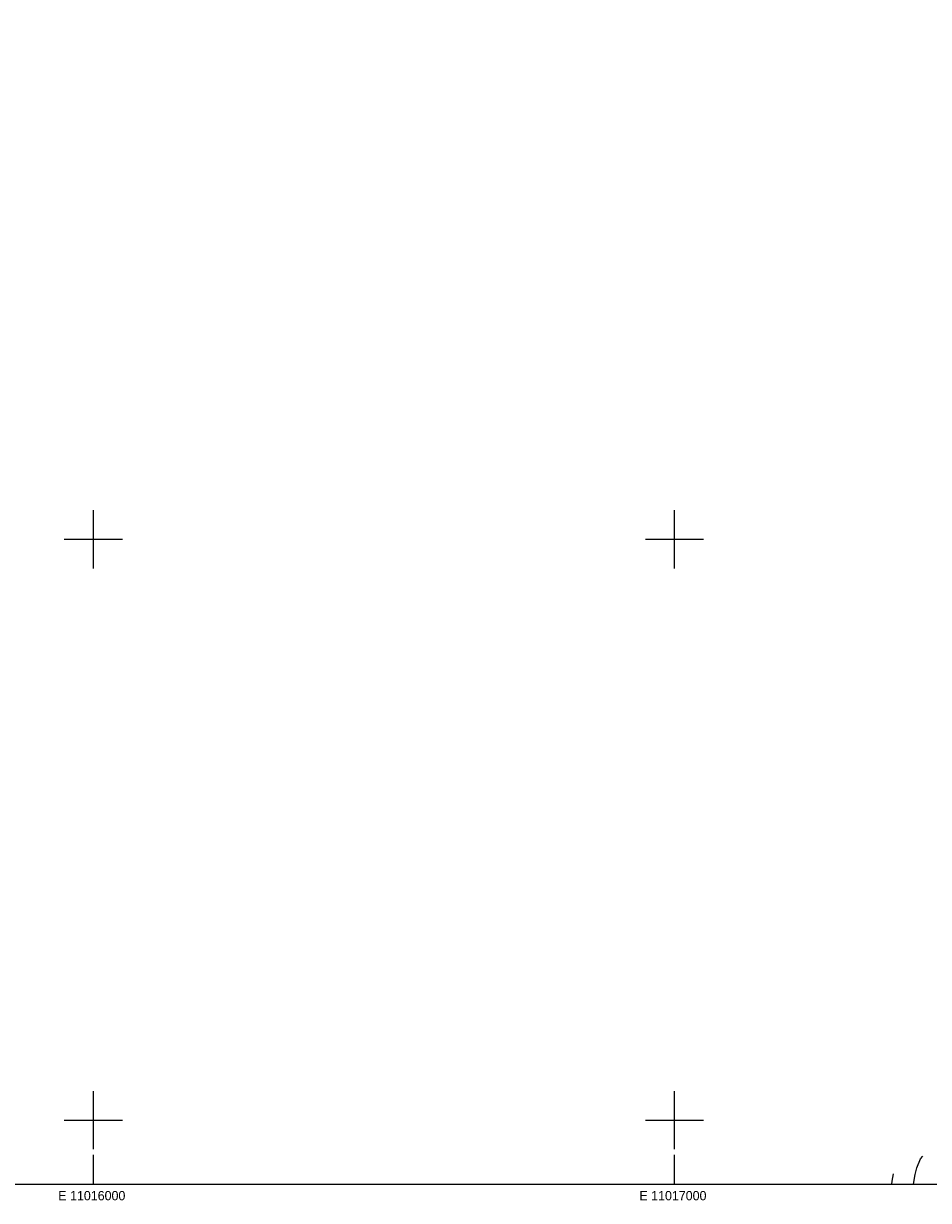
# Model space of a CAD drawing. Header units: feet. Extents: x 11012877 to 11019113, y 3676760 to 3681016.
# Tile 2 of 6: x 11015880 to 11017437, y 3676862 to 3678888. Entities that reach past the tile are written whole.
import ezdxf
from ezdxf.enums import TextEntityAlignment as Align

# ---------------------------------------------------------------- set-up
doc = ezdxf.new("R2010")
doc.units = ezdxf.units.FT
doc.header["$MEASUREMENT"] = 0
for name, color, linetype in [('DD_CO_IN', 1, 'CONTINUOUS'), ('DD_TM_CR', 7, 'CONTINUOUS'), ('GD_TM_S1', 7, 'CONTINUOUS')]:
    doc.layers.add(name, color=color, linetype=linetype)

msp = doc.modelspace()

# ---------------------------------------------------------------- linework, layer by layer
at = {"layer": 'DD_CO_IN'}
for points, elevation in [([(11017411.3, 3676890), (11017414.2, 3676906.6), (11017416.9, 3676917.9), (11017423.7, 3676933.6), (11017427.6, 3676938.1)], 2540), ([(11017374.9, 3676894.9), (11017376.7, 3676907.8)], 2520), ([(11017374.3, 3676890), (11017374.9, 3676894.9)], 2520)]:
    msp.add_lwpolyline(points, dxfattribs=dict(at, elevation=elevation))
at = {"layer": 'DD_TM_CR'}
msp.add_lwpolyline([(11012997, 3676890), (11018997, 3676890), (11018997, 3680890), (11012997, 3680890)], close=True, dxfattribs=at)
for points in [[(11016000, 3677950), (11016000, 3678050)], [(11017000, 3677950), (11017000, 3678050)], [(11015950, 3678000), (11016050, 3678000)], [(11016950, 3678000), (11017050, 3678000)], [(11016000, 3676950), (11016000, 3677050)], [(11017000, 3676950), (11017000, 3677050)], [(11015950, 3677000), (11016050, 3677000)], [(11016950, 3677000), (11017050, 3677000)], [(11016000, 3676890), (11016000, 3676940)], [(11017000, 3676890), (11017000, 3676940)]]:
    msp.add_lwpolyline(points, dxfattribs=at)

# ---------------------------------------------------------------- texts
at = {"layer": 'GD_TM_S1'}
for s, p in [('E 11016000', (11015997.4, 3676878)), ('E 11017000', (11016997.4, 3676878))]:
    msp.add_text(s, height=16, dxfattribs=at).set_placement(p, align=Align.TOP_CENTER)

doc.saveas('drawing.dxf')
